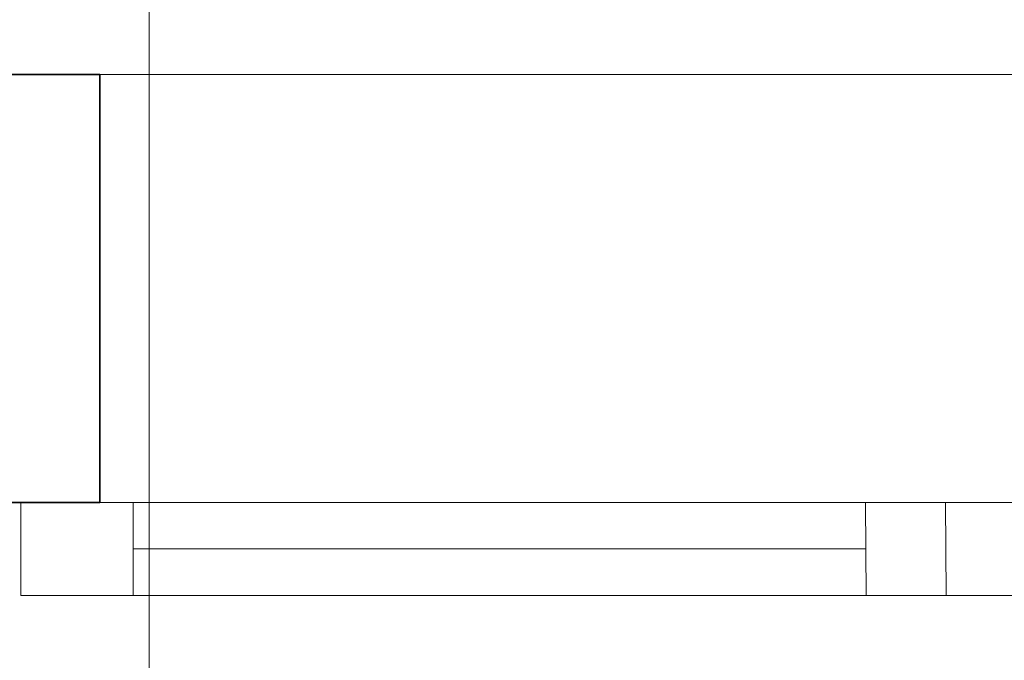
# Model space of a CAD drawing. Extents: x -297 to 573, y -46 to 548.
# Tile 244 of 256: x 278 to 291, y 452 to 460. Entities that reach past the tile are written whole.
import ezdxf

# ---------------------------------------------------------------- set-up
doc = ezdxf.new("R2010")
doc.units = 0
doc.layers.get('0').update_dxf_attribs({"lineweight": 35})
doc.layers.add('5_EG-BESTAND', color=7, linetype='Continuous', lineweight=25)
doc.layers.add('5_EG-NEU', color=7, linetype='Continuous', lineweight=25)
doc.layers.add('H_Ruecklauf_Beschriftung', color=5, linetype='Continuous', lineweight=18, true_color=0x0000ff)

# ---------------------------------------------------------------- blocks, each defined once
blk = doc.blocks.new('Referenz-A07ALD4Q1N', base_point=(-101.907, -12.836))
at = {"layer": '5_EG-BESTAND', "color": 0, "lineweight": 35}
for p, q in [((276.043, 459.187), (279.443, 459.187)), ((279.443, 459.187), (279.443, 453.853)), ((279.443, 453.853), (276.043, 453.853))]:
    blk.add_line(p, q, dxfattribs=at)
at = {"layer": '5_EG-BESTAND', "color": 0, "lineweight": 13}
blk.add_line((279.443, 459.187), (300.482, 459.187), dxfattribs=at)
at = {"layer": '5_EG-NEU', "color": 0, "lineweight": 13}
for p, q in [((278.456, 452.693), (278.456, 453.853)), ((278.456, 453.853), (279.856, 453.853)), ((279.856, 452.693), (279.856, 453.853)), ((279.856, 453.853), (300.129, 453.853)), ((279.856, 453.853), (279.856, 452.693)), ((288.988, 453.845), (288.997, 452.686)), ((289.988, 453.853), (289.997, 452.694)), ((279.856, 453.273), (288.993, 453.273)), ((279.856, 452.693), (278.456, 452.693)), ((300.129, 452.694), (279.856, 452.693)), ((280.556, 452.693), (299.429, 452.694))]:
    blk.add_line(p, q, dxfattribs=at)
blk = doc.blocks.new('Bauteilbeschriftung-A07ALD5M1N', base_point=(262.128, 448.047))
at = {"color": 0, "linetype": 'ByBlock', "lineweight": -2, "ltscale": 0.18}
blk.add_line((280.055, 471.993), (280.055, 448.047), dxfattribs=at)

msp = doc.modelspace()

# ---------------------------------------------------------------- block references
at = {"color": 251, "lineweight": 25, "ltscale": 0.25, "true_color": 0x585858}
msp.add_blockref('Referenz-A07ALD4Q1N', (-101.907, -12.836), dxfattribs=at)
at = {"layer": 'H_Ruecklauf_Beschriftung', "ltscale": 0.18}
msp.add_blockref('Bauteilbeschriftung-A07ALD5M1N', (262.128, 448.047), dxfattribs=at)

doc.saveas('drawing.dxf')
